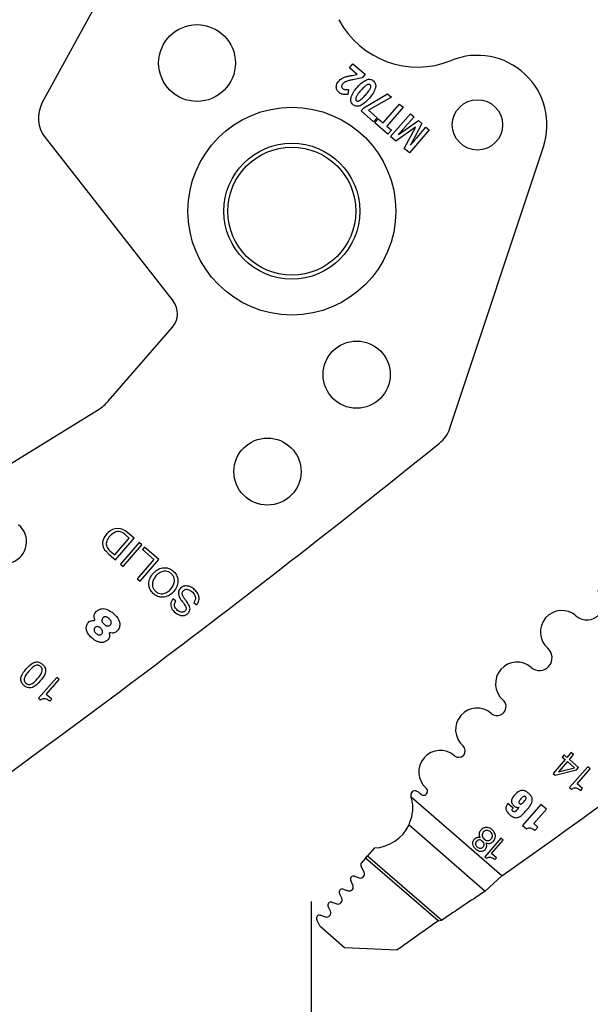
# Model space of a CAD drawing. Header units: inches. Extents: x 0.1 to 87.3, y 0.1 to 33.9.
# Tile 33 of 164: x 6 to 7, y 22.4 to 24.2. Entities that reach past the tile are written whole.
import ezdxf

# ---------------------------------------------------------------- set-up
doc = ezdxf.new("R2010")
doc.units = ezdxf.units.IN
doc.header["$MEASUREMENT"] = 0
doc.layers.add('DIMENSIONS', color=171, linetype='Continuous')
doc.layers.add('STATION_LINES', color=231, linetype='Continuous')
doc.styles.add('SLDTEXTSTYLE0', font='TXT', dxfattribs={"width": 0.75})
doc.dimstyles.new('SLDDIMSTYLE3', dxfattribs={"dimtxt": 0.125, "dimasz": 0.13, "dimexe": 0, "dimexo": 0.0625, "dimgap": 0.03125, "dimtad": 0, "dimtih": 1, "dimtoh": 1, "dimdec": 4, "dimlfac": 1.333333, "dimrnd": 1e-09, "dimzin": 12, "dimdsep": 46, "dimtxsty": 'SLDTEXTSTYLE0', "dimsah": 1, "dimcen": 0.09, "dimadec": 0, "dimazin": 3, "dimtfac": 1, "dimtdec": 4, "dimtofl": 0, "dimtmove": 0, "dimatfit": 3, "dimfxl": 1, "dimfrac": 2, "dimtolj": 1, "dimtzin": 12, "dimarcsym": 0})

# ---------------------------------------------------------------- blocks, each defined once
blk = doc.blocks.new('_D_6')
at = {"layer": 'DIMENSIONS'}
for p, q in [((1.8075, 22.5336), (1.8075, 18.1371)), ((31.7987, 22.2074), (31.7987, 18.1371)), ((1.8075, 18.2621), (17.0853, 18.2621)), ((31.7987, 18.2621), (17.7325, 18.2621))]:
    blk.add_line(p, q, dxfattribs=at)
for centre, start, end in [((17.3071, 18.2494), 153.4349, 206.5651), ((17.5106, 18.2494), 333.4349, 26.5651)]:
    blk.add_arc(centre, 0.2219, start, end, dxfattribs=at)
for points in [[(1.8075, 18.2621), (1.9375, 18.2421), (1.9375, 18.2821)], [(31.7987, 18.2621), (31.6687, 18.2821), (31.6687, 18.2421)]]:
    blk.add_solid(points, dxfattribs=at)
at = {"layer": 'DIMENSIONS', "insert": (17.1087, 18.3113), "char_height": 0.125, "attachment_point": 1, "style": 'SLDTEXTSTYLE0'}
blk.add_mtext('39.9883', dxfattribs=at)

msp = doc.modelspace()

# ---------------------------------------------------------------- linework, layer by layer
at = {"color": 7, "linetype": 'Continuous', "lineweight": 25}
for p, q in [((6.173128, 24.413855), (5.996267, 24.090133)), ((6.563481, 24.154504), (6.570025, 24.162039)), ((6.577558, 24.142279), (6.563481, 24.154504)), ((6.570025, 24.162039), (6.592616, 24.142421)), ((6.568607, 24.140357), (6.577211, 24.14188)), ((6.587204, 24.136189), (6.56976, 24.132496)), ((6.592616, 24.142421), (6.587204, 24.136189)), ((6.561947, 24.114431), (6.560648, 24.105436)), ((6.589855, 24.080483), (6.633926, 24.106546)), ((6.641087, 24.100327), (6.598763, 24.076101)), ((6.633926, 24.106546), (6.641087, 24.100327)), ((6.584972, 24.07486), (6.589855, 24.080483)), ((6.625507, 24.052678), (6.655794, 24.087555)), ((6.662644, 24.081606), (6.632356, 24.04673)), ((6.655794, 24.087555), (6.662644, 24.081606)), ((6.60816, 24.054723), (6.584972, 24.07486)), ((6.598763, 24.076101), (6.614704, 24.062258)), ((6.614704, 24.062258), (6.60816, 24.054723)), ((6.610229, 24.05282), (6.616728, 24.060302)), ((6.616728, 24.060302), (6.625507, 24.052678)), ((6.639604, 24.02731), (6.67639, 24.069669)), ((6.682782, 24.064118), (6.66537, 24.044068)), ((6.67639, 24.069669), (6.682782, 24.064118)), ((6.634631, 24.031629), (6.610229, 24.05282)), ((6.632356, 24.04673), (6.641129, 24.039112)), ((6.685178, 24.04455), (6.648933, 24.019208)), ((6.653841, 24.03106), (6.690977, 24.057001)), ((6.664827, 24.005405), (6.685311, 24.044435)), ((6.697257, 24.051547), (6.676188, 24.011562)), ((6.687706, 24.025281), (6.704816, 24.044983)), ((6.690977, 24.057001), (6.697257, 24.051547)), ((6.704816, 24.044983), (6.710943, 24.039662)), ((6.001574, 24.025438), (6.237913, 23.723242)), ((6.641129, 24.039112), (6.634631, 24.031629)), ((6.648933, 24.019208), (6.639604, 24.02731)), ((6.710943, 24.039662), (6.674157, 23.997303)), ((6.674157, 23.997303), (6.664827, 24.005405)), ((6.748895, 23.488597), (6.92177, 24.008551)), ((6.118114, 23.539013), (6.236688, 23.675552)), ((5.896818, 23.397865), (6.098095, 23.522049)), ((6.16608, 23.285629), (6.153567, 23.296496)), ((6.130014, 23.254828), (6.156887, 23.285772)), ((6.131449, 23.245752), (6.16608, 23.285629)), ((6.175024, 23.277862), (6.140393, 23.237985)), ((6.156887, 23.285772), (6.151007, 23.290878)), ((6.180327, 23.273257), (6.175024, 23.277862)), ((6.113371, 23.262054), (6.119407, 23.256209)), ((6.119157, 23.264409), (6.121081, 23.262585)), ((6.121081, 23.262585), (6.130014, 23.254828)), ((6.145696, 23.233379), (6.180327, 23.273257)), ((6.185198, 23.269022), (6.181316, 23.264552)), ((6.181316, 23.264552), (6.202426, 23.246219)), ((6.211619, 23.246077), (6.185198, 23.269022)), ((6.119407, 23.256209), (6.131449, 23.245752)), ((6.202426, 23.246219), (6.171678, 23.210812)), ((6.176989, 23.2062), (6.211619, 23.246077)), ((6.140393, 23.237985), (6.145696, 23.233379)), ((6.171678, 23.210812), (6.176989, 23.2062)), ((6.242735, 23.169584), (6.237708, 23.173949)), ((6.276162, 23.167009), (6.281189, 23.162643)), ((6.023042, 23.028609), (5.989559, 22.990053)), ((6.003674, 22.996966), (6.027666, 23.024593)), ((6.027666, 23.024593), (6.023042, 23.028609)), ((5.989559, 22.990053), (5.993096, 22.986981)), ((6.013678, 22.988279), (6.003674, 22.996966)), ((6.010471, 22.984586), (6.013678, 22.988279)), ((6.959998, 22.88536), (6.956448, 22.881272)), ((6.956448, 22.881272), (6.961667, 22.87674)), ((6.965215, 22.880826), (6.959998, 22.88536)), ((6.972353, 22.889044), (6.965215, 22.880826)), ((6.969565, 22.877045), (6.977349, 22.886009)), ((6.973097, 22.889803), (6.972353, 22.889044)), ((6.97695, 22.886457), (6.973097, 22.889803)), ((6.977349, 22.886009), (6.97695, 22.886457)), ((6.961667, 22.87674), (6.939565, 22.851289)), ((6.949748, 22.853994), (6.97896, 22.861722)), ((6.966018, 22.872961), (6.950064, 22.85459)), ((6.97896, 22.861722), (6.966018, 22.872961)), ((6.986475, 22.862348), (6.969565, 22.877045)), ((7.00342, 22.863465), (6.969937, 22.824909)), ((6.982604, 22.85789), (6.986475, 22.862348)), ((6.984053, 22.831824), (7.008044, 22.85945)), ((7.008044, 22.85945), (7.00342, 22.863465)), ((6.939565, 22.851289), (6.943263, 22.848077)), ((6.943263, 22.848077), (6.982604, 22.85789)), ((6.969937, 22.824909), (6.973474, 22.821838)), ((6.994057, 22.823136), (6.984053, 22.831824)), ((6.990849, 22.819443), (6.994057, 22.823136)), ((6.844741, 22.662077), (6.677677, 22.80716)), ((6.865642, 22.787246), (6.856057, 22.79557)), ((6.876596, 22.788743), (6.876707, 22.788646)), ((6.916852, 22.794076), (6.882981, 22.755074)), ((6.927098, 22.785178), (6.916852, 22.794076)), ((6.904038, 22.758625), (6.927098, 22.785178)), ((6.673467, 22.756142), (6.814251, 22.633882)), ((6.882981, 22.755074), (6.890358, 22.748668)), ((6.911416, 22.752219), (6.904038, 22.758625)), ((6.90587, 22.745833), (6.911416, 22.752219)), ((6.84336, 22.731738), (6.813198, 22.697007)), ((6.825911, 22.703237), (6.847523, 22.728123)), ((6.847523, 22.728123), (6.84336, 22.731738)), ((6.593247, 22.694879), (6.596905, 22.699091)), ((6.609491, 22.713584), (6.596905, 22.699091)), ((6.596905, 22.699091), (6.734037, 22.580001)), ((6.813198, 22.697007), (6.816382, 22.694242)), ((6.834924, 22.69541), (6.825911, 22.703237)), ((6.590615, 22.668794), (6.584953, 22.679608)), ((6.593247, 22.694879), (6.585726, 22.686219)), ((6.72707, 22.578663), (6.593247, 22.694879)), ((6.832035, 22.692083), (6.834924, 22.69541)), ((6.573047, 22.661425), (6.581625, 22.658407)), ((6.814251, 22.633882), (6.844741, 22.662077)), ((6.569935, 22.644866), (6.565794, 22.653235)), ((6.549156, 22.62065), (6.544947, 22.62927)), ((6.552075, 22.637479), (6.561042, 22.63457)), ((6.528204, 22.596577), (6.524028, 22.605129)), ((6.531157, 22.613337), (6.540245, 22.610389)), ((6.510204, 22.589264), (6.519293, 22.586316)), ((6.508743, 22.569451), (6.503076, 22.581056)), ((6.508743, 22.569451), (6.554499, 22.529715)), ((6.72707, 22.578663), (6.734037, 22.580001)), ((6.554499, 22.529715), (6.651751, 22.525131))]:
    msp.add_line(p, q, dxfattribs=at)
for centre, radius in [((6.28202, 24.163278), 0.070866), ((6.457136, 23.889725), 0.191929), ((6.799922, 24.049091), 0.046506), ((6.457136, 23.889725), 0.125492), ((6.457136, 23.889725), 0.11811), ((6.576775, 23.587759), 0.062008), ((6.412107, 23.408696), 0.062008)]:
    msp.add_circle(centre, radius, dxfattribs=at)
for centre, radius, start, end in [((6.689306, 24.320186), 0.164349, 207.882045, 292.189315), ((6.799885, 24.049076), 0.128445, 341.609021, 112.189315), ((6.048092, 24.061819), 0.059055, 151.350586, 218.027907), ((6.208374, 23.70014), 0.0375, 319.028, 38.028), ((6.692856, 23.507229), 0.059055, 308.881055, 341.608983), ((-6.244307, 39.551282), 20.669291, 305.2028857, 308.8810553), ((-5.070557, 39.551282), 20.669291, 305.2028857, 308.8810553), ((5.926982, 23.27925), 0.040276, 229.028, 50.607842), ((6.143222, 23.269023), 0.037188, 132.547876, 156.876607), ((6.135274, 23.278784), 0.024634, 89.592626, 134.279063), ((6.142032, 23.272189), 0.027136, 112.129234, 140.700619), ((6.136742, 23.282889), 0.015257, 54.26264, 108.860564), ((6.135475, 23.276309), 0.027108, 48.132573, 90.054941), ((6.126878, 23.276002), 0.019416, 156.876607, 225.920298), ((6.128966, 23.275219), 0.014597, 160.475395, 227.778029), ((6.143077, 23.269071), 0.029971, 137.352024, 158.412712), ((6.113794, 23.250998), 0.054545, 46.98188, 54.26264), ((7.001991, 23.16555), 0.030827, 229.028, 49.028), ((6.955718, 23.112267), 0.039744, 49.028, 229.028), ((6.09205, 23.135179), 0.001239, 264.786771, 22.619407), ((6.120872, 23.110154), 0.001038, 70.167736, 207.840326), ((6.914383, 23.064668), 0.023297, 229.028, 49.028), ((6.873047, 23.01707), 0.039744, 49.028, 229.028), ((6.836165, 22.9746), 0.016506, 229.028, 49.028), ((6.799282, 22.932129), 0.039744, 49.028, 229.028), ((6.765304, 22.893003), 0.012077, 229.028, 49.028), ((6.731325, 22.853877), 0.039744, 49.028, 229.028), ((6.950165, 22.854155), 0.000447, 103.023108, 201.171539), ((6.700445, 22.818318), 0.007352, 228.766566, 49.028), ((6.684225, 22.811469), 0.0075, 62.743978, 197.256954), ((6.606567, 22.787345), 0.073819, 15.570885, 17.256954), ((6.668904, 22.781728), 0.040955, 49.32279, 62.743978), ((6.606567, 22.787345), 0.073819, 272.269821, 334.995636), ((6.590185, 22.682347), 0.005906, 139.028, 207.632405), ((6.571087, 22.655854), 0.005906, 70.613927, 206.331312), ((6.584075, 22.66537), 0.007382, 250.615669, 27.634436), ((6.563319, 22.641592), 0.007382, 252.028, 26.329611), ((6.550253, 22.631862), 0.005906, 72.028, 206.028), ((14.192424, 11.563333), 13.303928, 123.6822109, 124.0983679), ((6.529334, 22.60772), 0.005906, 72.026628, 206.028), ((6.542523, 22.617411), 0.007382, 252.028646, 26.028), ((6.508382, 22.583647), 0.005906, 72.028, 206.028), ((6.521571, 22.593338), 0.007382, 252.028, 26.028), ((15.549147, 10.086227), 15.293462, 125.2294904, 125.5756773)]:
    msp.add_arc(centre, radius, start, end, dxfattribs=at)
for points, knots in [([(6.543582, 24.129769), (6.544542, 24.130797), (6.546222, 24.132598), (6.548259, 24.133976), (6.549134, 24.134568)], [0, 0, 0, 0, 0.57074644, 1, 1, 1, 1]), ([(6.549134, 24.134568), (6.550342, 24.13525), (6.552578, 24.136513), (6.555009, 24.137339), (6.556127, 24.137718)], [0, 0, 0, 0, 0.54008047, 1, 1, 1, 1]), ([(6.556127, 24.137718), (6.558081, 24.138231), (6.562198, 24.13931), (6.5664, 24.139996), (6.568607, 24.140357)], [0, 0, 0, 0, 0.47451114, 1, 1, 1, 1]), ([(6.56976, 24.132496), (6.567367, 24.131977), (6.563828, 24.131211), (6.560351, 24.130202), (6.559225, 24.129875)], [0, 0, 0, 0, 0.67620193, 1, 1, 1, 1]), ([(6.577644, 24.11827), (6.580796, 24.121836), (6.585753, 24.127447), (6.592301, 24.130991), (6.594687, 24.132283)], [0, 0, 0, 0, 0.635644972, 1, 1, 1, 1]), ([(6.594687, 24.132283), (6.596012, 24.132712), (6.59854, 24.133532), (6.602246, 24.133292), (6.605388, 24.13212), (6.607018, 24.130856), (6.607862, 24.130202)], [0, 0, 0, 0, 0.294605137, 0.562480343, 0.773434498, 1, 1, 1, 1]), ([(6.53976, 24.115496), (6.539475, 24.116817), (6.538958, 24.119214), (6.539459, 24.121607), (6.539684, 24.122682)], [0, 0, 0, 0, 0.55076873, 1, 1, 1, 1]), ([(6.539684, 24.122682), (6.540173, 24.124079), (6.541079, 24.126663), (6.542794, 24.128791), (6.543582, 24.129769)], [0, 0, 0, 0, 0.54055502, 1, 1, 1, 1]), ([(6.54385, 24.109398), (6.54283, 24.110407), (6.541048, 24.112171), (6.540146, 24.1145), (6.53976, 24.115496)], [0, 0, 0, 0, 0.57211002, 1, 1, 1, 1]), ([(6.551278, 24.124916), (6.55057, 24.124049), (6.549421, 24.122643), (6.549156, 24.120867), (6.549054, 24.120185)], [0, 0, 0, 0, 0.61629744, 1, 1, 1, 1]), ([(6.549054, 24.120185), (6.549077, 24.119792), (6.549122, 24.119015), (6.549654, 24.117666), (6.550378, 24.116925), (6.550833, 24.11646)], [0, 0, 0, 0, 0.27649586, 0.54660284, 1, 1, 1, 1]), ([(6.550833, 24.11646), (6.551596, 24.115912), (6.553, 24.114905), (6.55469, 24.114574), (6.555461, 24.114423)], [0, 0, 0, 0, 0.544127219, 1, 1, 1, 1]), ([(6.55463, 24.127798), (6.55395, 24.127329), (6.552728, 24.126487), (6.551723, 24.125398), (6.551278, 24.124916)], [0, 0, 0, 0, 0.55720746, 1, 1, 1, 1]), ([(6.559225, 24.129875), (6.558282, 24.129541), (6.556691, 24.128976), (6.555227, 24.128139), (6.55463, 24.127798)], [0, 0, 0, 0, 0.5924868, 1, 1, 1, 1]), ([(6.555461, 24.114423), (6.556591, 24.114319), (6.558753, 24.114119), (6.560915, 24.11433), (6.561947, 24.114431)], [0, 0, 0, 0, 0.52242521, 1, 1, 1, 1]), ([(6.566373, 24.099504), (6.567706, 24.102889), (6.570418, 24.10977), (6.57521, 24.115406), (6.577644, 24.11827)], [0, 0, 0, 0, 0.49188875, 1, 1, 1, 1]), ([(6.595176, 24.122559), (6.593346, 24.121132), (6.589437, 24.118086), (6.586184, 24.114345), (6.584454, 24.112356)], [0, 0, 0, 0, 0.4682096, 1, 1, 1, 1]), ([(6.593452, 24.104542), (6.595591, 24.107), (6.598861, 24.110759), (6.601284, 24.1151), (6.602123, 24.116602)], [0, 0, 0, 0, 0.65394626, 1, 1, 1, 1]), ([(6.601598, 24.122989), (6.601128, 24.123308), (6.600173, 24.123958), (6.598428, 24.123963), (6.59675, 24.12346), (6.595731, 24.122876), (6.595176, 24.122559)], [0, 0, 0, 0, 0.24192939, 0.49179115, 0.72308184, 1, 1, 1, 1]), ([(6.611511, 24.117367), (6.610181, 24.114003), (6.607467, 24.107138), (6.602678, 24.101517), (6.600236, 24.098651)], [0, 0, 0, 0, 0.49012506, 1, 1, 1, 1]), ([(6.602123, 24.116602), (6.602412, 24.11733), (6.602933, 24.118645), (6.603027, 24.120531), (6.602539, 24.122017), (6.601914, 24.122662), (6.601598, 24.122989)], [0, 0, 0, 0, 0.3392516, 0.61291127, 0.80449394, 1, 1, 1, 1]), ([(6.607862, 24.130202), (6.608786, 24.129269), (6.61059, 24.127448), (6.611876, 24.124023), (6.612141, 24.120607), (6.611728, 24.118483), (6.611511, 24.117367)], [0, 0, 0, 0, 0.27724286, 0.54085666, 0.75871017, 1, 1, 1, 1]), ([(6.548529, 24.106387), (6.547627, 24.106836), (6.545956, 24.107667), (6.544514, 24.108852), (6.54385, 24.109398)], [0, 0, 0, 0, 0.53926731, 1, 1, 1, 1]), ([(6.553422, 24.10511), (6.552484, 24.105247), (6.550803, 24.105491), (6.549225, 24.106113), (6.548529, 24.106387)], [0, 0, 0, 0, 0.55848609, 1, 1, 1, 1]), ([(6.560648, 24.105436), (6.559123, 24.105251), (6.556719, 24.104959), (6.554304, 24.10507), (6.553422, 24.10511)], [0, 0, 0, 0, 0.63493448, 1, 1, 1, 1]), ([(6.569997, 24.0866), (6.569072, 24.087535), (6.567267, 24.089362), (6.565988, 24.092804), (6.565734, 24.09624), (6.566152, 24.098379), (6.566373, 24.099504)], [0, 0, 0, 0, 0.276188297, 0.539529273, 0.757798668, 1, 1, 1, 1]), ([(6.575808, 24.100229), (6.575522, 24.099491), (6.575009, 24.098163), (6.574902, 24.096276), (6.575365, 24.094796), (6.575977, 24.094159), (6.576284, 24.09384)], [0, 0, 0, 0, 0.3436522, 0.61893072, 0.8088306, 1, 1, 1, 1]), ([(6.584454, 24.112356), (6.582314, 24.109895), (6.579034, 24.106123), (6.576639, 24.101749), (6.575808, 24.100229)], [0, 0, 0, 0, 0.65259628, 1, 1, 1, 1]), ([(6.58269, 24.094252), (6.58452, 24.095689), (6.58844, 24.098767), (6.591709, 24.102533), (6.593452, 24.104542)], [0, 0, 0, 0, 0.46668526, 1, 1, 1, 1]), ([(6.600236, 24.098651), (6.597063, 24.095053), (6.592085, 24.089408), (6.585514, 24.085825), (6.58313, 24.084525)], [0, 0, 0, 0, 0.6372683, 1, 1, 1, 1]), ([(6.58313, 24.084525), (6.581809, 24.084096), (6.579289, 24.083278), (6.575594, 24.083519), (6.572462, 24.084688), (6.570838, 24.085948), (6.569997, 24.0866)], [0, 0, 0, 0, 0.29466248, 0.56253467, 0.77347936, 1, 1, 1, 1]), ([(6.576284, 24.09384), (6.576756, 24.093517), (6.577713, 24.092864), (6.57946, 24.09285), (6.581131, 24.09335), (6.582141, 24.093934), (6.58269, 24.094252)], [0, 0, 0, 0, 0.2440077, 0.49445737, 0.72495134, 1, 1, 1, 1]), ([(6.66537, 24.044068), (6.664868, 24.043496), (6.663917, 24.042411), (6.662954, 24.041337), (6.662499, 24.040829)], [0, 0, 0, 0, 0.52750281, 1, 1, 1, 1]), ([(6.662499, 24.040829), (6.661303, 24.039526), (6.658359, 24.036319), (6.655399, 24.033128), (6.653642, 24.031233)], [0, 0, 0, 0, 0.406425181, 1, 1, 1, 1]), ([(6.676387, 24.011389), (6.678926, 24.014582), (6.682644, 24.019258), (6.686487, 24.023831), (6.687706, 24.025281)], [0, 0, 0, 0, 0.68292384, 1, 1, 1, 1]), ([(6.098095, 23.522049), (6.102199, 23.524822), (6.109497, 23.529753), (6.115491, 23.536194), (6.118114, 23.539013)], [0, 0, 0, 0, 0.562345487, 1, 1, 1, 1]), ([(6.201759, 23.183022), (6.203847, 23.181453), (6.207804, 23.178479), (6.214822, 23.176508), (6.2228, 23.176691), (6.23145, 23.180116), (6.239382, 23.186988), (6.245077, 23.195807), (6.247252, 23.204847), (6.246332, 23.212792), (6.243335, 23.219393), (6.238251, 23.225042), (6.231946, 23.229284), (6.224991, 23.231325), (6.216997, 23.231121), (6.208354, 23.227698), (6.200421, 23.220822), (6.194728, 23.212007), (6.192546, 23.202965), (6.193481, 23.195041), (6.196415, 23.188369), (6.199913, 23.184869), (6.201759, 23.183022)], [0, 0, 0, 0, 0.0463655, 0.08789563, 0.12754736, 0.18740357, 0.24999321, 0.31261792, 0.37248754, 0.41214124, 0.45367136, 0.50003678, 0.54639776, 0.58791769, 0.62756057, 0.6874203, 0.75004357, 0.81263178, 0.8724781, 0.91211902, 0.95363895, 1, 1, 1, 1]), ([(6.234158, 23.220329), (6.235551, 23.21892), (6.238179, 23.216262), (6.240172, 23.21111), (6.240468, 23.205056), (6.238385, 23.19831), (6.233939, 23.191716), (6.22803, 23.186388), (6.221651, 23.183389), (6.215603, 23.182818), (6.210272, 23.184127), (6.20547, 23.187293), (6.201663, 23.191604), (6.199621, 23.196698), (6.199338, 23.202766), (6.201411, 23.209504), (6.205857, 23.216103), (6.211766, 23.221428), (6.218154, 23.224434), (6.224189, 23.224989), (6.22957, 23.223739), (6.232568, 23.22151), (6.234158, 23.220329)], [0, 0, 0, 0, 0.04630554, 0.08734223, 0.12688295, 0.1874353, 0.25004552, 0.31261068, 0.37314308, 0.41267962, 0.45371554, 0.50002108, 0.54629916, 0.58732818, 0.62686858, 0.68740892, 0.74997556, 0.81258726, 0.87314755, 0.91269214, 0.95372192, 1, 1, 1, 1]), ([(6.281189, 23.162643), (6.28222, 23.163982), (6.284169, 23.166513), (6.286238, 23.172216), (6.285713, 23.179817), (6.281007, 23.187488), (6.274478, 23.193411), (6.266939, 23.197254), (6.260038, 23.197939), (6.254922, 23.196132), (6.251615, 23.193557), (6.249148, 23.19037), (6.246995, 23.185263), (6.248377, 23.17759), (6.251907, 23.172673), (6.253757, 23.170097)], [0, 0, 0, 0, 0.05867606, 0.11093973, 0.20843947, 0.31230943, 0.41739076, 0.51304424, 0.60383393, 0.64959782, 0.69928843, 0.74795233, 0.78905, 0.88945226, 1, 1, 1, 1]), ([(6.262412, 23.169343), (6.260287, 23.172061), (6.257455, 23.175684), (6.255012, 23.180747), (6.254469, 23.183767), (6.255151, 23.186584), (6.256848, 23.188802), (6.259008, 23.19052), (6.261872, 23.191524), (6.265298, 23.19128), (6.270297, 23.189095), (6.27485, 23.185296), (6.278209, 23.180276), (6.279519, 23.175831), (6.279034, 23.171006), (6.277158, 23.168395), (6.276162, 23.167009)], [0, 0, 0, 0, 0.1651208, 0.22009458, 0.26880526, 0.30926709, 0.35545931, 0.40041604, 0.44027049, 0.4984822, 0.5603391, 0.70038261, 0.77628981, 0.84787089, 0.91926665, 1, 1, 1, 1]), ([(6.237708, 23.173949), (6.236562, 23.172312), (6.234422, 23.169253), (6.23324, 23.163887), (6.233939, 23.158753), (6.237138, 23.152334), (6.243643, 23.146037), (6.251969, 23.142392), (6.258816, 23.142722), (6.263569, 23.144969), (6.267144, 23.148598), (6.2698, 23.15431), (6.267828, 23.162099), (6.264294, 23.166827), (6.262412, 23.169343)], [0, 0, 0, 0, 0.07411221, 0.13850794, 0.20009337, 0.26436048, 0.40329891, 0.53064568, 0.59129078, 0.6541435, 0.72252975, 0.7784945, 0.88210196, 1, 1, 1, 1]), ([(6.253757, 23.170097), (6.255892, 23.167378), (6.258724, 23.163772), (6.261355, 23.158876), (6.262064, 23.15604), (6.261586, 23.153392), (6.260038, 23.151368), (6.258105, 23.149796), (6.255556, 23.14879), (6.252472, 23.148848), (6.247921, 23.150653), (6.243899, 23.153972), (6.241007, 23.158276), (6.24005, 23.162008), (6.240578, 23.166), (6.241981, 23.168332), (6.242735, 23.169584)], [0, 0, 0, 0, 0.1829476, 0.24266996, 0.29400236, 0.33486974, 0.38072853, 0.42592378, 0.46594629, 0.52361882, 0.58453085, 0.72311839, 0.7925197, 0.85683483, 0.92315096, 1, 1, 1, 1]), ([(6.093194, 23.135655), (6.092785, 23.136982), (6.091965, 23.139643), (6.091942, 23.143586), (6.093104, 23.147351), (6.096009, 23.150724), (6.100301, 23.153784), (6.107661, 23.156593), (6.117781, 23.15381), (6.128701, 23.146634), (6.137429, 23.137505), (6.139871, 23.12708), (6.13881, 23.120223), (6.135777, 23.115375), (6.132599, 23.112419), (6.128987, 23.110485), (6.12505, 23.110048), (6.122468, 23.110778), (6.121224, 23.11113)], [0, 0, 0, 0, 0.040266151, 0.08072727, 0.112693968, 0.152754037, 0.207443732, 0.265573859, 0.375586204, 0.493016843, 0.649668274, 0.724759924, 0.797408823, 0.844883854, 0.88865152, 0.922354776, 0.962584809, 1, 1, 1, 1]), ([(6.119955, 23.109669), (6.120214, 23.108626), (6.120767, 23.106408), (6.120329, 23.103168), (6.119185, 23.099993), (6.116517, 23.09713), (6.112659, 23.09443), (6.105958, 23.091722), (6.097062, 23.094632), (6.088721, 23.099981), (6.082388, 23.10663), (6.078029, 23.113384), (6.077201, 23.120274), (6.078466, 23.125919), (6.081024, 23.130232), (6.084534, 23.132706), (6.088222, 23.133939), (6.090715, 23.133945), (6.091938, 23.133948)], [0, 0, 0, 0, 0.03551394, 0.07552623, 0.10667373, 0.14651414, 0.20292244, 0.26373745, 0.3791866, 0.49259587, 0.59512532, 0.68270469, 0.75476926, 0.81942303, 0.87269694, 0.91744517, 0.95948661, 1, 1, 1, 1]), ([(6.119532, 23.137172), (6.121064, 23.135635), (6.123312, 23.133379), (6.123914, 23.129633), (6.123301, 23.127617), (6.122173, 23.125995), (6.120527, 23.124521), (6.118365, 23.123619), (6.11581, 23.12358), (6.112994, 23.124664), (6.110209, 23.126715), (6.107808, 23.129183), (6.10643, 23.131843), (6.106212, 23.134331), (6.10684, 23.136514), (6.108047, 23.138302), (6.10948, 23.139624), (6.111415, 23.140497), (6.115226, 23.14038), (6.11779, 23.13847), (6.119532, 23.137172)], [0, 0, 0, 0, 0.1210946, 0.17767789, 0.20711263, 0.24018068, 0.2900797, 0.33218989, 0.37188272, 0.43400925, 0.50157019, 0.56975234, 0.63063177, 0.6693568, 0.7104366, 0.75861476, 0.79170028, 0.82127422, 0.87854815, 1, 1, 1, 1]), ([(6.104086, 23.119261), (6.104805, 23.118567), (6.106206, 23.117214), (6.107625, 23.114701), (6.107872, 23.112307), (6.107245, 23.110494), (6.106212, 23.109034), (6.104751, 23.107703), (6.102847, 23.106903), (6.100609, 23.1069), (6.098157, 23.107919), (6.095722, 23.109784), (6.093502, 23.111935), (6.092119, 23.114093), (6.091699, 23.115985), (6.091805, 23.117466), (6.092405, 23.118996), (6.093402, 23.120391), (6.094629, 23.121539), (6.096428, 23.122412), (6.098946, 23.122381), (6.101685, 23.121167), (6.103275, 23.119905), (6.104086, 23.119261)], [0, 0, 0, 0, 0.06245523, 0.12165293, 0.17736683, 0.20686447, 0.24004889, 0.28862392, 0.32886057, 0.36646716, 0.42580497, 0.49132204, 0.55799359, 0.61924838, 0.64828272, 0.67799692, 0.71091731, 0.74993664, 0.784652, 0.81519875, 0.87310589, 0.93524754, 1, 1, 1, 1]), ([(5.962498, 23.013556), (5.96392, 23.012456), (5.966529, 23.010439), (5.971061, 23.009038), (5.975341, 23.009177), (5.983504, 23.012058), (5.992464, 23.021941), (6.000992, 23.032205), (6.002684, 23.040664), (6.002227, 23.044926), (6.000172, 23.04918), (5.996665, 23.052901), (5.992489, 23.055853), (5.987988, 23.057292), (5.983704, 23.057147), (5.975566, 23.054285), (5.966603, 23.0444), (5.958068, 23.034148), (5.956359, 23.025661), (5.956821, 23.021404), (5.958845, 23.017112), (5.961208, 23.014811), (5.962498, 23.013556)], [0, 0, 0, 0, 0.03785242, 0.06940235, 0.09827598, 0.12716469, 0.25026147, 0.37286439, 0.40171768, 0.43057696, 0.46212371, 0.499976, 0.53784876, 0.56940436, 0.59826457, 0.62711549, 0.74971452, 0.87280743, 0.90169377, 0.93056833, 0.9621271, 1, 1, 1, 1]), ([(5.993004, 23.048684), (5.993831, 23.047842), (5.995377, 23.046267), (5.99635, 23.04312), (5.996152, 23.040004), (5.994024, 23.033821), (5.987451, 23.026255), (5.980874, 23.018686), (5.975074, 23.015734), (5.972011, 23.015096), (5.968791, 23.015654), (5.965934, 23.017512), (5.963693, 23.020081), (5.962689, 23.023191), (5.962892, 23.026313), (5.965002, 23.032469), (5.971574, 23.040042), (5.978144, 23.047611), (5.983969, 23.050584), (5.987026, 23.051217), (5.990279, 23.050695), (5.992054, 23.049385), (5.993004, 23.048684)], [0, 0, 0, 0, 0.03371816, 0.06300394, 0.09201812, 0.12277789, 0.25038489, 0.37730348, 0.40801074, 0.43700191, 0.46628209, 0.5, 0.53371791, 0.56299809, 0.59198926, 0.62269652, 0.74961511, 0.87722211, 0.90798188, 0.93699606, 0.96628184, 1, 1, 1, 1]), ([(5.993096, 22.986981), (5.994186, 22.987739), (5.996219, 22.989154), (5.999828, 22.989793), (6.004962, 22.9889), (6.008164, 22.986393), (6.010471, 22.984586)], [0, 0, 0, 0, 0.20439566, 0.38146209, 0.55427119, 1, 1, 1, 1]), ([(6.973474, 22.821838), (6.974564, 22.822596), (6.976597, 22.82401), (6.980206, 22.82465), (6.98534, 22.823757), (6.988542, 22.82125), (6.990849, 22.819443)], [0, 0, 0, 0, 0.20438604, 0.38145238, 0.55426513, 1, 1, 1, 1]), ([(6.673467, 22.756142), (6.675919, 22.762763), (6.680819, 22.775999), (6.680758, 22.79422), (6.678368, 22.804257), (6.677677, 22.80716)], [0, 0, 0, 0, 0.41569, 0.83097327, 1, 1, 1, 1]), ([(6.856057, 22.79557), (6.855034, 22.794228), (6.853008, 22.791572), (6.852146, 22.787234), (6.852863, 22.783688), (6.854247, 22.780783), (6.856552, 22.777737), (6.85979, 22.774605), (6.86352, 22.771756), (6.867543, 22.769858), (6.87144, 22.769283), (6.87564, 22.770072), (6.880101, 22.772582), (6.884824, 22.776773), (6.888588, 22.780947), (6.891207, 22.783981), (6.892361, 22.785308), (6.892868, 22.785892), (6.893091, 22.786149), (6.893189, 22.786262), (6.893232, 22.786312), (6.893251, 22.786334), (6.89326, 22.786344), (6.893263, 22.786348), (6.893265, 22.78635), (6.894904, 22.788237), (6.897673, 22.791764), (6.900513, 22.797178), (6.901684, 22.802978), (6.89961, 22.80943), (6.894805, 22.814329), (6.889818, 22.818046), (6.884865, 22.819872), (6.879696, 22.819678), (6.872568, 22.816316), (6.86706, 22.810408), (6.86338, 22.803997), (6.862527, 22.799836), (6.863335, 22.796128), (6.865343, 22.79319), (6.867556, 22.791075), (6.869825, 22.789542), (6.872033, 22.788605), (6.874443, 22.788142), (6.875907, 22.78855), (6.876596, 22.788743)], [0, 0, 0, 0, 0.031200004, 0.061764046, 0.078609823, 0.0979951, 0.121211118, 0.149450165, 0.18176298, 0.20832183, 0.231484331, 0.25395368, 0.286702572, 0.32547422, 0.371302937, 0.391368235, 0.400197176, 0.404081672, 0.405790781, 0.406542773, 0.406873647, 0.407019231, 0.407083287, 0.407111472, 0.407123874, 0.407133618, 0.453705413, 0.490359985, 0.520268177, 0.561576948, 0.61037976, 0.646052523, 0.677067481, 0.70679135, 0.739811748, 0.82145136, 0.852437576, 0.876923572, 0.898693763, 0.921211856, 0.942217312, 0.955502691, 0.972009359, 0.986817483, 1, 1, 1, 1]), ([(6.877583, 22.795426), (6.877343, 22.795652), (6.876892, 22.796077), (6.876436, 22.796874), (6.876285, 22.797774), (6.87656, 22.799267), (6.877922, 22.801524), (6.880232, 22.804331), (6.882708, 22.80701), (6.884813, 22.80862), (6.886267, 22.809075), (6.887168, 22.809059), (6.887986, 22.80875), (6.888718, 22.808207), (6.889368, 22.807553), (6.889827, 22.806762), (6.889974, 22.805862), (6.889696, 22.804371), (6.888329, 22.802114), (6.886018, 22.799308), (6.883543, 22.79663), (6.881441, 22.795022), (6.879989, 22.794566), (6.879092, 22.794581), (6.878272, 22.794883), (6.877819, 22.79524), (6.877583, 22.795426)], [0, 0, 0, 0, 0.02364553, 0.0444495, 0.06486445, 0.08797674, 0.15215364, 0.25115227, 0.35032482, 0.41497169, 0.4383393, 0.45866476, 0.47859162, 0.50024898, 0.52384399, 0.54459456, 0.56496751, 0.58806124, 0.6522766, 0.75139672, 0.85044566, 0.91502082, 0.93835167, 0.95862189, 0.97846293, 1, 1, 1, 1]), ([(6.863925, 22.783709), (6.863963, 22.784012), (6.864044, 22.784661), (6.864616, 22.785882), (6.865234, 22.786703), (6.865642, 22.787246)], [0, 0, 0, 0, 0.22797576, 0.48969077, 1, 1, 1, 1]), ([(6.876707, 22.788646), (6.874825, 22.786128), (6.872659, 22.783229), (6.869454, 22.780806), (6.868279, 22.780366), (6.867161, 22.780298), (6.866125, 22.780558), (6.865571, 22.780964), (6.865294, 22.781167)], [0, 0, 0, 0, 0.61923529, 0.71266418, 0.79287257, 0.86459794, 0.93236841, 1, 1, 1, 1]), ([(6.865294, 22.781167), (6.86506, 22.781386), (6.864625, 22.781793), (6.864038, 22.782626), (6.863967, 22.783308), (6.863925, 22.783709)], [0, 0, 0, 0, 0.32293645, 0.60155288, 1, 1, 1, 1]), ([(6.829501, 22.726244), (6.830477, 22.727544), (6.832312, 22.729986), (6.833383, 22.734368), (6.832909, 22.738618), (6.830387, 22.744001), (6.825952, 22.748362), (6.820548, 22.750937), (6.816328, 22.751618), (6.812121, 22.750936), (6.808371, 22.748861), (6.805676, 22.746092), (6.803734, 22.743051), (6.802746, 22.739752), (6.803027, 22.735923), (6.804205, 22.733659), (6.804826, 22.732466)], [0, 0, 0, 0, 0.07798646, 0.14650303, 0.21244068, 0.28111749, 0.4308807, 0.50152716, 0.56843665, 0.63445804, 0.70398697, 0.77194975, 0.81944064, 0.87756504, 0.93548769, 1, 1, 1, 1]), ([(6.890358, 22.748668), (6.891296, 22.749236), (6.893025, 22.750285), (6.895937, 22.750946), (6.899038, 22.750467), (6.902409, 22.74867), (6.904623, 22.746855), (6.90587, 22.745833)], [0, 0, 0, 0, 0.188803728, 0.348392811, 0.504903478, 0.721138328, 1, 1, 1, 1]), ([(6.804826, 22.732466), (6.803825, 22.732681), (6.801836, 22.733107), (6.798793, 22.732678), (6.795987, 22.731503), (6.793327, 22.729218), (6.791244, 22.72575), (6.790533, 22.721011), (6.792321, 22.715772), (6.796095, 22.711516), (6.800734, 22.70844), (6.805104, 22.707343), (6.808894, 22.707696), (6.811989, 22.709026), (6.814507, 22.711207), (6.816262, 22.713949), (6.817047, 22.716916), (6.81703, 22.720008), (6.816276, 22.721901), (6.815898, 22.722852)], [0, 0, 0, 0, 0.047232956, 0.093828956, 0.140137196, 0.186814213, 0.254362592, 0.32375212, 0.402377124, 0.503006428, 0.582757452, 0.658065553, 0.707004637, 0.757151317, 0.811962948, 0.859339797, 0.906104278, 0.952823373, 1, 1, 1, 1]), ([(6.812125, 22.729996), (6.811265, 22.730911), (6.809591, 22.732693), (6.808511, 22.736215), (6.808764, 22.739805), (6.810555, 22.742989), (6.81341, 22.745238), (6.816916, 22.746167), (6.820575, 22.745577), (6.82385, 22.743526), (6.82638, 22.740603), (6.82771, 22.737073), (6.827378, 22.733357), (6.825458, 22.730139), (6.822507, 22.727807), (6.818898, 22.727044), (6.815209, 22.727759), (6.813181, 22.72923), (6.812125, 22.729996)], [0, 0, 0, 0, 0.06411816, 0.124833, 0.1841062, 0.24531784, 0.30777253, 0.36690151, 0.42738699, 0.49372951, 0.56242441, 0.62382842, 0.68329789, 0.74847246, 0.81218192, 0.87187547, 0.93332938, 1, 1, 1, 1]), ([(6.81021, 22.71541), (6.809701, 22.714902), (6.808733, 22.713934), (6.806875, 22.713119), (6.804628, 22.712863), (6.802, 22.713529), (6.799421, 22.71524), (6.797373, 22.717526), (6.796406, 22.720004), (6.796426, 22.722212), (6.797052, 22.724096), (6.798437, 22.726092), (6.800569, 22.72788), (6.803501, 22.728664), (6.806434, 22.728112), (6.809019, 22.72643), (6.811094, 22.724115), (6.812172, 22.721563), (6.812202, 22.719234), (6.811572, 22.717192), (6.810684, 22.71603), (6.81021, 22.71541)], [0, 0, 0, 0, 0.04452278, 0.0847977, 0.12373234, 0.18389103, 0.24936032, 0.31451075, 0.37268422, 0.41044727, 0.45014551, 0.49459347, 0.5607385, 0.61935054, 0.6777707, 0.74136335, 0.80848903, 0.8694818, 0.90932885, 0.95165922, 1, 1, 1, 1]), ([(6.815898, 22.722852), (6.817285, 22.722438), (6.819972, 22.721636), (6.823887, 22.722242), (6.827123, 22.723841), (6.828691, 22.725426), (6.829501, 22.726244)], [0, 0, 0, 0, 0.28705013, 0.55604652, 0.77072631, 1, 1, 1, 1]), ([(6.816382, 22.694242), (6.817364, 22.694925), (6.819196, 22.696198), (6.822447, 22.696774), (6.827072, 22.695969), (6.829956, 22.693711), (6.832035, 22.692083)], [0, 0, 0, 0, 0.20441003, 0.38148776, 0.5542935, 1, 1, 1, 1])]:
    msp.add_open_spline(points, degree=3, knots=knots, dxfattribs=at)
at = {"layer": 'STATION_LINES'}
msp.add_line((6.493685, 19.600705), (6.493685, 22.614639), dxfattribs=at)

# ---------------------------------------------------------------- dimensions: what is measured, and where the dimension line sits
at = {"layer": 'DIMENSIONS'}
dim = msp.add_linear_dim(base=(1.807477, 18.262123), p1=(31.798685, 22.257365), p2=(1.807477, 22.583647), text='(<>)', dimstyle='SLDDIMSTYLE3', dxfattribs=at)
dim.commit()
dim.dimension.update_dxf_attribs({"geometry": '_D_6', "text_midpoint": (17.408862, 18.262123), "dimtype": 160})

doc.saveas('drawing.dxf')
